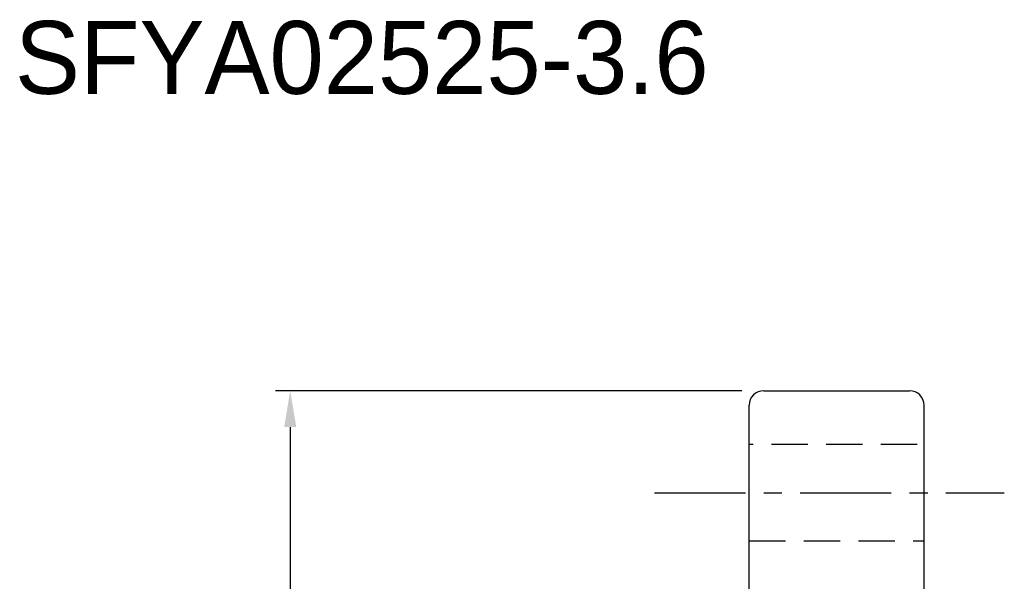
# Model space of a CAD drawing. Extents: x -595 to 1231, y -1825 to 101.
# Tile 17 of 63: x -3 to 64, y 62 to 101. Entities that reach past the tile are written whole.
import ezdxf

# ---------------------------------------------------------------- set-up
doc = ezdxf.new("R2010")
doc.units = 0
doc.header["$MEASUREMENT"] = 0
doc.header["$PDMODE"] = 2
doc.linetypes.add('CENTER', pattern=[2, 1.25, -0.25, 0.25, -0.25])
doc.linetypes.add('DASHED', pattern=[0.75, 0.5, -0.25])
doc.layers.get('DEFPOINTS').update_dxf_attribs({"linetype": 'CONTINUOUS'})
for name, color, linetype in [('CL', 1, 'CENTER'), ('DIM', 4, 'CONTINUOUS'), ('HID', 2, 'DASHED'), ('OUT', 3, 'CONTINUOUS')]:
    doc.layers.add(name, color=color, linetype=linetype)
doc.styles.add('DIM-7', font='SIMPLEX.shx', dxfattribs={"width": 0.7, "bigfont": 'chineset.shx'})
doc.dimstyles.new('CNS', dxfattribs={"dimtxt": 3.5, "dimasz": 2.5, "dimexe": 1, "dimexo": 1.5, "dimgap": 0.09, "dimtad": 0, "dimdsep": 46, "dimtxsty": 'DIM-7', "dimcen": 0.09, "dimclrd": 1, "dimclre": 1, "dimclrt": 4, "dimadec": 0, "dimazin": 0, "dimtfac": 1, "dimtix": 1, "dimtmove": 2, "dimatfit": 3, "dimfxl": 1, "dimtvp": 0.971429, "dimtolj": 1, "dimarcsym": 0})

# ---------------------------------------------------------------- blocks, each defined once
blk = doc.blocks.new('*D10')
at = {"layer": 'DEFPOINTS', "color": 0, "transparency": 16777216}
for p in [(47.876, 75.291), (15.401, 1.291), (47.876, 1.291)]:
    blk.add_point(p, dxfattribs=at)
at = {"layer": 'DIM', "color": 0, "lineweight": -2, "transparency": 16777216}
for p, q in [((46.376, 75.291), (14.401, 75.291)), ((15.401, 72.791), (15.401, 3.791)), ((46.376, 1.291), (14.401, 1.291))]:
    blk.add_line(p, q, dxfattribs=at)
at = {"layer": 'DIM', "color": 0, "transparency": 16777216}
for points in [[(14.985, 72.791), (15.818, 72.791), (15.401, 75.291)], [(14.985, 3.791), (15.818, 3.791), (15.401, 1.291)]]:
    blk.add_solid(points, dxfattribs=at)
at = {"layer": 'DIM', "color": 0, "transparency": 16777216, "insert": (12.851, 38.291), "char_height": 3.5, "attachment_point": 5, "rotation": 90, "style": 'DIM-7'}
blk.add_mtext('\\A1;%%C74', dxfattribs=at)

msp = doc.modelspace()

# ---------------------------------------------------------------- linework, layer by layer
at = {"layer": 'CL', "color": 0, "ltscale": 5}
msp.add_line((40.376, 68.291), (64.376, 68.291), dxfattribs=at)
at = {"layer": 'HID', "color": 0, "ltscale": 5}
for p, q in [((58.411, 71.591), (46.876, 71.591)), ((46.876, 64.991), (58.876, 64.991))]:
    msp.add_line(p, q, dxfattribs=at)
at = {"layer": 'OUT', "color": 0, "linetype": 'Continuous'}
for p, q in [((47.876, 75.291), (57.876, 75.291)), ((46.876, 66.017), (46.876, 74.291)), ((58.876, 2.291), (58.876, 74.291)), ((46.876, 10.565), (46.876, 66.017))]:
    msp.add_line(p, q, dxfattribs=at)
for centre, start, end in [((47.876, 74.291), 90, 180), ((57.876, 74.291), 0, 90)]:
    msp.add_arc(centre, 1, start, end, dxfattribs=at)

# ---------------------------------------------------------------- texts
at = {"layer": 'DIM', "color": 0}
msp.add_text('SFYA02525-3.6', height=5, dxfattribs=at).set_placement((-3.479, 95.653))

# ---------------------------------------------------------------- dimensions: what is measured, and where the dimension line sits
dim = msp.add_linear_dim(base=(15.401, 1.291), p1=(47.876, 75.291), p2=(47.876, 1.291), angle=90, text='%%C<>', dimstyle='CNS', override={"dimgap": 0.8, "dimtad": 1, "dimclrd": 0, "dimclre": 0, "dimclrt": 0, "dimadec": 2, "dimazin": 2, "dimtmove": 1, "dimatfit": 0}, dxfattribs=at)
dim.commit()
dim.dimension.update_dxf_attribs({"geometry": '*D10', "text_midpoint": (12.851, 38.291)})

doc.saveas('drawing.dxf')
